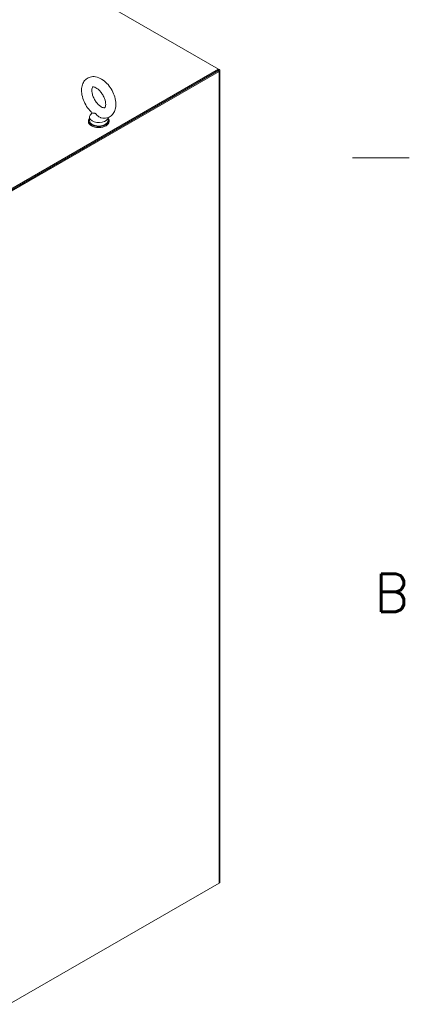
# Model space of a CAD drawing. Header units: inches. Extents: x 2 to 304, y 7 to 191.
# Tile 52 of 53: x 287 to 301, y 133 to 170. Entities that reach past the tile are written whole.
import ezdxf

# ---------------------------------------------------------------- set-up
doc = ezdxf.new("R2010")
doc.units = ezdxf.units.IN
doc.header["$LTSCALE"] = 18
doc.header["$MEASUREMENT"] = 0
doc.layers.get('0').update_dxf_attribs({"lineweight": 0})
for name, color, linetype, lineweight in [('Border (ANSI)', 7, 'Continuous', 5), ('Visible (ANSI)', 7, 'Continuous', 5), ('Visible Narrow (ANSI)', 7, 'Continuous', 5)]:
    doc.layers.add(name, color=color, linetype=linetype, lineweight=lineweight)
doc.styles.add('Note Text (ANSI)', font='RomanS.shx')

# ---------------------------------------------------------------- blocks, each defined once
blk = doc.blocks.new('Borders Default Border')
at = {"layer": 'Border (ANSI)'}
blk.add_line((16.62, 9.1667), (16.74, 9.1667), dxfattribs=at)
at = {"layer": 'Border (ANSI)', "insert": (16.6668, 8.2092), "char_height": 0.08, "attachment_point": 7, "style": 'Note Text (ANSI)'}
blk.add_mtext('B', dxfattribs=at)

msp = doc.modelspace()

# ---------------------------------------------------------------- linework, layer by layer
at = {"layer": 'Visible (ANSI)'}
for p, q in [((283.4124, 174.529), (294.0761, 168.3723)), ((286.0853, 163.7107), (294.0621, 168.3161)), ((294.0761, 168.3723), (286.0992, 163.7669)), ((294.0761, 168.3242), (286.0992, 163.7187)), ((294.0761, 168.3723), (294.1039, 168.3563)), ((294.0761, 168.3242), (294.0761, 168.3723)), ((294.1269, 168.3242), (294.1269, 137.4927)), ((286.127, 163.6866), (294.1039, 168.292)), ((289.171, 166.5478), (289.171, 166.4193)), ((289.2694, 166.7201), (289.2007, 166.6297)), ((289.8766, 166.541), (289.8766, 166.4193)), ((289.1301, 166.4193), (289.1301, 166.3871)), ((289.9176, 166.4193), (289.9176, 166.3871)), ((294.1039, 137.4605), (286.127, 132.8551))]:
    msp.add_line(p, q, dxfattribs=at)
for centre, major_axis, start_param, end_param in [((294.0482, 168.3242), (0.0787, 0), 5.4977871, 7.0685835), ((289.5238, 166.4193), (-0.3937, 0), 5.8230671, 9.8848962), ((289.5238, 166.5478), (0.3528, 0), 2.728149, 6.249374), ((289.5238, 166.3871), (-0.3937, 0), 0, 3.1415926), ((289.5238, 166.4193), (0.3528, 0), 3.1415927, 6.2831853), ((294.0482, 137.4927), (0.0787, 0), 5.4977871, 6.2831853)]:
    msp.add_ellipse(centre, major_axis=major_axis, ratio=0.5773503, start_param=start_param, end_param=end_param, dxfattribs=at)
for points, knots in [([(289.6213, 166.528), (289.6907, 166.5132), (289.7641, 166.5116), (289.8907, 166.5422), (289.9442, 166.5674), (290.0338, 166.6358), (290.0703, 166.6777), (290.1305, 166.777), (290.1516, 166.8354), (290.1792, 166.9699), (290.1814, 167.0473), (290.165, 167.2106), (290.1444, 167.2969), (290.0838, 167.4653), (290.0439, 167.5474), (289.949, 167.7006), (289.894, 167.7719), (289.772, 167.8982), (289.7048, 167.9531), (289.5615, 168.0391), (289.4851, 168.0704), (289.3363, 168.0959), (289.2644, 168.0945), (289.1414, 168.0593), (289.0896, 168.0324), (289.003, 167.9611), (288.9679, 167.9177), (288.9104, 167.8154), (288.8908, 167.7552), (288.8668, 167.6174), (288.8667, 167.5386), (288.8876, 167.3736), (288.9101, 167.2873), (288.9743, 167.1197), (289.0157, 167.0384), (289.1135, 166.8872), (289.1697, 166.8172), (289.2459, 166.7417), (289.2606, 166.7279), (289.2756, 166.7146)], [0.3057307, 0.3057307, 0.3057307, 0.3057307, 0.6170372, 0.6170372, 0.8597967, 0.8597967, 1.0924846, 1.0924846, 1.3619288, 1.3619288, 1.6936624, 1.6936624, 2.0537723, 2.0537723, 2.4101839, 2.4101839, 2.7642474, 2.7642474, 3.122335, 3.122335, 3.4795998, 3.4795998, 3.7832162, 3.7832162, 4.0226311, 4.0226311, 4.2569395, 4.2569395, 4.531737, 4.531737, 4.8684161, 4.8684161, 5.228757, 5.228757, 5.5846921, 5.5846921, 5.9388864, 5.9388864, 6.0216226, 6.0216226, 6.0216226, 6.0216226]), ([(289.6215, 166.9433), (289.648, 166.928), (289.6722, 166.9181), (289.711, 166.9074), (289.7253, 166.9065), (289.7463, 166.9079), (289.7488, 166.9098), (289.7557, 166.9147), (289.7609, 166.9192), (289.774, 166.9452), (289.781, 166.9657), (289.7878, 167.0185), (289.7884, 167.0487), (289.782, 167.1178), (289.7747, 167.1568), (289.751, 167.24), (289.7344, 167.2842), (289.6926, 167.3722), (289.6674, 167.416), (289.6114, 167.4971), (289.5806, 167.5345), (289.5183, 167.5981), (289.4868, 167.6247), (289.4284, 167.6648), (289.4015, 167.6789), (289.3564, 167.6963), (289.3382, 167.7), (289.3111, 167.7018), (289.304, 167.6998), (289.2942, 167.696), (289.2906, 167.6953), (289.2747, 167.6657), (289.2674, 167.6455), (289.2601, 167.5931), (289.2591, 167.5633), (289.265, 167.4949), (289.2719, 167.4561), (289.2948, 167.3734), (289.3111, 167.3293), (289.3521, 167.2412), (289.377, 167.1974), (289.4326, 167.1157), (289.4632, 167.078), (289.5254, 167.0134), (289.557, 166.9864), (289.5988, 166.9571), (289.6104, 166.9497), (289.6215, 166.9433)], [0, 0, 0, 0, 0.2551645, 0.2551645, 0.5092581, 0.5092581, 0.8431278, 0.8431278, 1.1465557, 1.1465557, 1.4329652, 1.4329652, 1.6841854, 1.6841854, 1.94465, 1.94465, 2.2166849, 2.2166849, 2.4954073, 2.4954073, 2.7741335, 2.7741335, 3.0459349, 3.0459349, 3.3055332, 3.3055332, 3.5566885, 3.5566885, 3.8397805, 3.8397805, 4.2705114, 4.2705114, 4.564109, 4.564109, 4.8152663, 4.8152663, 5.0752168, 5.0752168, 5.3468471, 5.3468471, 5.6254206, 5.6254206, 5.9042854, 5.9042854, 6.1765021, 6.1765021, 6.2831853, 6.2831853, 6.2831853, 6.2831853]), ([(289.3857, 166.6945), (289.3796, 166.698), (289.3735, 166.7007), (289.3544, 166.7068), (289.342, 166.7078), (289.3114, 166.709), (289.291, 166.7078), (289.2783, 166.7126), (289.2768, 166.7135), (289.2756, 166.7146)], [0.91423809, 0.91423809, 0.91423809, 0.91423809, 0.9520549, 0.9520549, 1.03110369, 1.03110369, 1.1787345, 1.1787345, 1.20559338, 1.20559338, 1.20559338, 1.20559338]), ([(289.6213, 166.528), (289.613, 166.5298), (289.6048, 166.532), (289.5728, 166.5429), (289.5499, 166.5548), (289.4983, 166.5895), (289.4733, 166.6131), (289.4346, 166.6521), (289.4173, 166.6712), (289.3953, 166.6884), (289.3905, 166.6917), (289.3857, 166.6945)], [0.56406313, 0.56406313, 0.56406313, 0.56406313, 0.59143372, 0.59143372, 0.67079373, 0.67079373, 0.78259067, 0.78259067, 0.8847232, 0.8847232, 0.91423809, 0.91423809, 0.91423809, 0.91423809])]:
    msp.add_open_spline(points, degree=3, knots=knots, dxfattribs=at)
at = {"layer": 'Visible Narrow (ANSI)'}
for p, q in [((294.1039, 168.292), (294.0621, 168.3161)), ((294.0761, 168.3402), (294.1039, 168.3563)), ((294.1039, 137.4605), (294.1039, 168.292))]:
    msp.add_line(p, q, dxfattribs=at)

# ---------------------------------------------------------------- block references
at = {"xscale": 18, "yscale": 18, "zscale": 18}
msp.add_blockref('Borders Default Border', (0, 0), dxfattribs=at)

doc.saveas('drawing.dxf')
